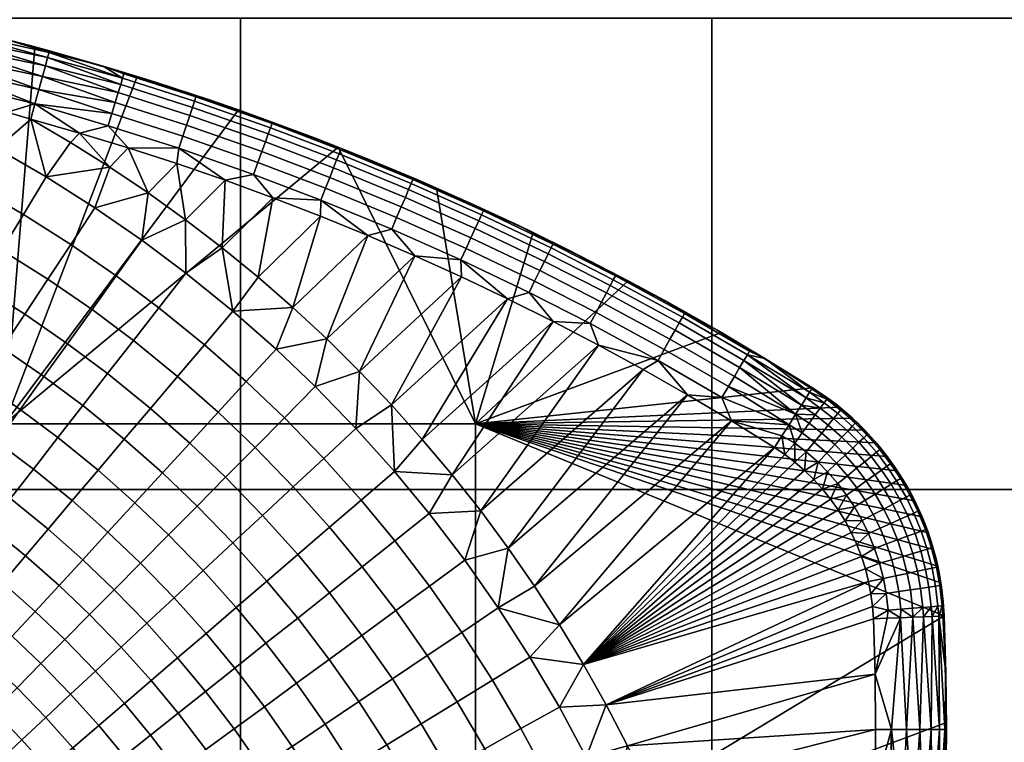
# Model space of a CAD drawing. Header units: millimetres. Extents: x -400 to 400, y -400 to 400.
# Tile 206 of 210: x 31 to 72, y 328 to 359. Entities that reach past the tile are written whole.
import ezdxf

# ---------------------------------------------------------------- set-up
doc = ezdxf.new("R2010")
doc.units = ezdxf.units.MM
doc.header["$MEASUREMENT"] = 0
doc.layers.add('Predefinito', color=7, linetype='Continuous')

msp = doc.modelspace()

# ---------------------------------------------------------------- meshes
at = {"layer": 'Predefinito'}
mesh = msp.add_polyface(dxfattribs=at)
corners = [(99.75, 319.2, 488), (119.7, 319.2, 488), (119.7, 299.25, 488), (99.75, 299.25, 488), (99.75, 339.15, 488), (119.7, 339.15, 488), (99.75, 359.1, 488), (119.7, 359.1, 488), (79.8, 319.2, 488), (79.8, 299.25, 488), (79.8, 339.15, 488), (79.8, 359.1, 488), (79.8, 379.05, 488), (99.75, 379.05, 488), (59.85, 319.2, 488), (59.85, 299.25, 488), (59.85, 339.15, 488), (59.85, 359.1, 488), (39.9, 319.2, 488), (39.9, 299.25, 488), (39.9, 339.15, 488), (39.9, 359.1, 488), (19.95, 319.2, 488), (19.95, 299.25, 488), (19.95, 339.15, 488), (19.95, 359.1, 488), (0, 319.2, 488), (0, 299.25, 488), (0, 339.15, 488), (0, 359.1, 488), (99.75, 319.2, 500), (99.75, 299.25, 500), (119.7, 299.25, 500), (119.7, 319.2, 500), (99.75, 339.15, 500), (119.7, 339.15, 500), (79.8, 319.2, 500), (79.8, 299.25, 500), (79.8, 339.15, 500), (79.8, 359.1, 500), (99.75, 359.1, 500), (59.85, 319.2, 500), (59.85, 299.25, 500), (59.85, 339.15, 500), (59.85, 359.1, 500), (39.9, 319.2, 500), (39.9, 299.25, 500), (39.9, 339.15, 500), (39.9, 359.1, 500), (19.95, 299.25, 500), (19.95, 279.3, 500), (39.9, 279.3, 500), (19.95, 319.2, 500), (19.95, 339.15, 500), (19.95, 359.1, 500), (0, 299.25, 500), (0, 279.3, 500), (0, 319.2, 500), (0, 339.15, 500), (0, 359.1, 500), (119.7, 359.1, 500), (99.75, 379.05, 500)]
mesh.append_faces([[corners[k] for k in face] for face in [(0, 1, 2, 3), (4, 5, 1, 0), (6, 7, 5, 4), (8, 0, 3, 9), (10, 4, 0, 8), (11, 6, 4, 10), (12, 13, 6, 11), (14, 8, 9, 15), (16, 10, 8, 14), (17, 11, 10, 16), (18, 14, 15, 19), (20, 16, 14, 18), (21, 17, 16, 20), (22, 18, 19, 23), (24, 20, 18, 22), (25, 21, 20, 24), (26, 22, 23, 27), (28, 24, 22, 26), (29, 25, 24, 28), (30, 31, 32, 33), (34, 30, 33, 35), (36, 37, 31, 30), (38, 36, 30, 34), (39, 38, 34, 40), (41, 42, 37, 36), (43, 41, 36, 38), (44, 43, 38, 39), (45, 46, 42, 41), (47, 45, 41, 43), (48, 47, 43, 44), (49, 50, 51, 46), (52, 49, 46, 45), (53, 52, 45, 47), (54, 53, 47, 48), (55, 56, 50, 49), (57, 55, 49, 52), (58, 57, 52, 53), (59, 58, 53, 54), (60, 61, 40, 40)]])
mesh = msp.add_polyface(dxfattribs=at)
corners = [(37.24, 343.938, 475.614), (38.377, 345.279, 475.825), (40.147, 343.716, 475.825), (38.959, 342.422, 475.614), (36.09, 342.581, 475.315), (37.755, 341.111, 475.315), (34.981, 341.272, 474.944), (36.595, 339.848, 474.944), (36.45, 346.844, 475.825), (37.594, 348.314, 475.958), (39.581, 346.7, 475.958), (35.371, 345.457, 475.614), (34.278, 344.053, 475.315), (33.225, 342.699, 474.944), (32.171, 341.345, 474.488), (33.871, 339.963, 474.488), (34.645, 348.194, 475.825), (35.732, 349.706, 475.958), (33.619, 346.767, 475.614), (32.581, 345.322, 475.315), (31.58, 343.93, 474.944), (30.578, 342.536, 474.488), (29.593, 341.166, 473.954), (31.134, 340.013, 473.954), (32.716, 349.524, 475.825), (33.743, 351.078, 475.958), (31.747, 348.057, 475.614), (30.767, 346.573, 475.315), (29.821, 345.142, 474.944), (28.875, 343.71, 474.488), (27.945, 342.302, 473.954), (29.8, 349.288, 475.614), (30.71, 350.792, 475.825), (28.88, 347.766, 475.315), (27.992, 346.298, 474.944), (27.105, 344.83, 474.488), (26.231, 343.385, 473.954), (27.844, 350.42, 475.614), (28.693, 351.958, 475.825), (26.983, 348.862, 475.315), (26.154, 347.361, 474.944), (39.129, 349.375, 476), (37.577, 350.566, 476), (35.989, 351.709, 476), (37.577, 350.566, 476), (39.247, 352.241, 476), (39.129, 349.375, 476), (44.038, 353.648, 488), (39.814, 355.223, 488), (29.909, 341.928, 488), (35.533, 356.639, 488), (31.202, 357.893, 488), (26.827, 358.983, 488)]
mesh.append_faces([[corners[k] for k in face] for face in [(0, 1, 2, 3), (4, 0, 3, 5), (6, 4, 5, 7), (8, 9, 10, 1), (11, 8, 1, 0), (12, 11, 0, 4), (13, 12, 4, 6), (14, 13, 6, 15), (16, 17, 9, 8), (18, 16, 8, 11), (19, 18, 11, 12), (20, 19, 12, 13), (21, 20, 13, 14), (22, 21, 14, 23), (24, 25, 17, 16), (26, 24, 16, 18), (27, 26, 18, 19), (28, 27, 19, 20), (29, 28, 20, 21), (30, 29, 21, 22), (31, 32, 24, 26), (33, 31, 26, 27), (34, 33, 27, 28), (35, 34, 28, 29), (36, 35, 29, 30), (37, 38, 32, 31), (39, 37, 31, 33), (40, 39, 33, 34), (41, 9, 42, 42), (42, 17, 43, 43), (9, 41, 10, 10), (17, 42, 9, 9), (25, 43, 17, 17), (44, 45, 46, 46), (47, 48, 49, 49), (48, 50, 49, 49), (50, 51, 49, 49), (51, 52, 49, 49)]])
mesh = msp.add_polyface(dxfattribs=at)
corners = [(30.71, 350.792, 475.825), (31.673, 352.386, 475.958), (33.743, 351.078, 475.958), (32.716, 349.524, 475.825), (28.693, 351.958, 475.825), (29.594, 353.589, 475.958), (26.388, 353.166, 475.825), (27.216, 354.834, 475.958), (34.366, 352.801, 476), (32.71, 353.843, 476), (31.022, 354.833, 476), (30.026, 355.12, 475.999), (29.031, 355.398, 475.997), (28.036, 355.665, 475.994), (31.022, 354.833, 476), (33.092, 354.243, 476), (32.71, 353.843, 476), (26.827, 358.983, 488), (31.202, 357.893, 488), (29.806, 358.26, 478.997), (34.089, 357.077, 479), (31.817, 357.725, 479), (27.785, 358.759, 478.99), (33.092, 354.243, 476), (31.022, 354.833, 476), (31.199, 355.476, 476.075), (31.817, 357.725, 479), (34.089, 357.077, 479), (31.797, 357.653, 478.332), (31.367, 356.088, 476.297), (34.454, 355.064, 476.241), (34.298, 354.553, 476.07), (31.022, 354.833, 476), (30.026, 355.12, 475.999), (31.199, 355.476, 476.075), (29.031, 355.398, 475.997), (27.203, 356.493, 476.063), (28.036, 355.665, 475.994), (27.785, 358.759, 478.99), (29.806, 358.26, 478.997), (27.719, 358.716, 478.406), (31.817, 357.725, 479), (31.797, 357.653, 478.332), (31.739, 357.439, 477.698), (27.682, 358.549, 477.84), (31.644, 357.094, 477.13), (27.621, 358.281, 477.327), (31.518, 356.636, 476.655), (27.54, 357.928, 476.881), (31.367, 356.088, 476.297), (27.438, 357.491, 476.508), (27.323, 357.001, 476.232)]
mesh.append_faces([[corners[k] for k in face] for face in [(0, 1, 2, 3), (4, 5, 1, 0), (6, 7, 5, 4), (8, 1, 9, 9), (9, 1, 10, 10), (10, 5, 11, 11), (11, 5, 12, 12), (12, 7, 13, 13), (5, 10, 1, 1), (7, 12, 5, 5), (14, 15, 16, 16), (17, 18, 19, 19), (20, 21, 18, 18), (21, 19, 18, 18), (19, 22, 17, 17), (23, 24, 25, 25), (26, 27, 28, 28), (25, 29, 30, 30), (30, 31, 25, 25), (31, 23, 25, 25), (32, 33, 34, 34), (33, 35, 36, 36), (35, 37, 36, 36), (38, 39, 40, 40), (39, 41, 42, 42), (42, 43, 44, 44), (43, 45, 46, 46), (45, 47, 48, 48), (47, 49, 50, 50), (49, 34, 51, 51), (36, 51, 34, 34), (51, 50, 49, 49), (50, 48, 47, 47), (48, 46, 45, 45), (46, 44, 43, 43), (44, 40, 39, 39), (34, 33, 36, 36), (39, 42, 44, 44)]])
mesh = msp.add_polyface(dxfattribs=at)
corners = [(35.989, 351.709, 476), (33.743, 351.078, 475.958), (34.366, 352.801, 476), (31.673, 352.386, 475.958), (32.71, 353.843, 476), (33.092, 354.243, 476), (34.366, 352.801, 476), (35.154, 353.614, 476), (35.989, 351.709, 476), (37.206, 352.947, 476), (37.577, 350.566, 476), (39.247, 352.241, 476), (31.202, 357.893, 488), (35.533, 356.639, 488), (34.089, 357.077, 479), (39.814, 355.223, 488), (38.591, 355.646, 479), (36.347, 356.383, 479), (37.456, 354.105, 476.241), (40.636, 352.992, 476.241), (40.452, 352.49, 476.07), (37.286, 353.598, 476.07), (34.454, 355.064, 476.241), (34.298, 354.553, 476.07), (34.599, 355.539, 476.511), (37.613, 354.576, 476.511), (34.726, 355.957, 476.868), (37.752, 354.991, 476.868), (34.83, 356.298, 477.294), (37.865, 355.329, 477.294), (34.911, 356.565, 477.794), (37.953, 355.594, 477.794), (34.966, 356.743, 478.369), (38.012, 355.77, 478.369), (39.247, 352.241, 476), (37.206, 352.947, 476), (35.154, 353.614, 476), (33.092, 354.243, 476), (34.089, 357.077, 479), (36.347, 356.383, 479), (38.591, 355.646, 479), (31.367, 356.088, 476.297), (31.518, 356.636, 476.655), (31.644, 357.094, 477.13), (31.739, 357.439, 477.698), (31.797, 357.653, 478.332), (41.239, 354.64, 478.369)]
mesh.append_faces([[corners[k] for k in face] for face in [(0, 1, 2, 2), (3, 2, 1, 1), (4, 5, 6, 6), (6, 7, 8, 8), (8, 9, 10, 10), (11, 10, 9, 9), (9, 8, 7, 7), (7, 6, 5, 5), (12, 13, 14, 14), (13, 15, 16, 16), (16, 17, 13, 13), (17, 14, 13, 13), (18, 19, 20, 21), (22, 18, 21, 23), (24, 25, 18, 22), (26, 27, 25, 24), (28, 29, 27, 26), (30, 31, 29, 28), (32, 33, 31, 30), (34, 35, 21, 21), (35, 36, 21, 21), (36, 37, 23, 23), (38, 39, 32, 32), (39, 40, 33, 33), (41, 42, 24, 24), (42, 43, 26, 26), (43, 44, 28, 28), (44, 45, 30, 30), (21, 20, 34, 34), (46, 33, 40, 40), (23, 21, 36, 36), (24, 22, 41, 41), (26, 24, 42, 42), (28, 26, 43, 43), (30, 28, 44, 44), (33, 32, 39, 39), (32, 30, 38, 38), (45, 38, 30, 30)]])
mesh = msp.add_polyface(dxfattribs=at)
corners = [(40.644, 348.136, 476), (39.581, 346.7, 475.958), (39.129, 349.375, 476), (39.129, 349.375, 476), (41.276, 351.498, 476), (40.644, 348.136, 476), (43.292, 350.716, 476), (42.119, 346.851, 476), (47.28, 349.042, 476), (43.553, 345.521, 476), (45.294, 349.898, 476), (39.247, 352.241, 476), (39.814, 355.223, 488), (44.038, 353.648, 488), (43.034, 354.039, 479), (45.231, 353.17, 479), (40.821, 354.864, 479), (38.591, 355.646, 479), (29.909, 341.928, 488), (49.849, 341.928, 488), (44.038, 353.648, 488), (43.495, 351.903, 476.241), (46.512, 350.66, 476.241), (46.302, 350.168, 476.07), (43.298, 351.406, 476.07), (43.678, 352.365, 476.511), (46.708, 351.116, 476.511), (43.838, 352.771, 476.868), (46.88, 351.518, 476.868), (43.97, 353.102, 477.294), (47.02, 351.846, 477.294), (44.072, 353.362, 477.794), (47.13, 352.102, 477.794), (40.636, 352.992, 476.241), (40.452, 352.49, 476.07), (40.807, 353.458, 476.511), (40.957, 353.868, 476.868), (41.079, 354.203, 477.294), (41.176, 354.465, 477.794), (41.239, 354.64, 478.369), (44.141, 353.535, 478.369), (37.613, 354.576, 476.511), (37.456, 354.105, 476.241), (37.752, 354.991, 476.868), (37.865, 355.329, 477.294), (37.953, 355.594, 477.794), (38.012, 355.77, 478.369), (45.294, 349.898, 476), (43.292, 350.716, 476), (41.276, 351.498, 476), (39.247, 352.241, 476), (38.591, 355.646, 479), (40.821, 354.864, 479), (43.034, 354.039, 479), (45.231, 353.17, 479), (47.203, 352.273, 478.369)]
mesh.append_faces([[corners[k] for k in face] for face in [(0, 1, 2, 2), (3, 4, 5, 5), (5, 6, 7, 7), (8, 9, 10, 10), (10, 7, 6, 6), (6, 5, 4, 4), (4, 3, 11, 11), (12, 13, 14, 14), (15, 14, 13, 13), (14, 16, 12, 12), (16, 17, 12, 12), (18, 19, 20, 20), (21, 22, 23, 24), (25, 26, 22, 21), (27, 28, 26, 25), (29, 30, 28, 27), (31, 32, 30, 29), (33, 21, 24, 34), (35, 25, 21, 33), (36, 27, 25, 35), (37, 29, 27, 36), (38, 31, 29, 37), (39, 40, 31, 38), (41, 35, 33, 42), (43, 36, 35, 41), (44, 37, 36, 43), (45, 38, 37, 44), (46, 39, 38, 45), (47, 48, 24, 24), (48, 49, 24, 24), (49, 50, 34, 34), (51, 52, 39, 39), (52, 53, 39, 39), (53, 54, 40, 40), (24, 23, 47, 47), (55, 40, 54, 54), (34, 24, 49, 49), (40, 39, 53, 53)]])
mesh = msp.add_polyface(dxfattribs=at)
corners = [(49.269, 333.097, 475.825), (50.816, 334.136, 475.958), (52.154, 332.054, 475.958), (50.567, 331.079, 475.825), (47.811, 332.118, 475.614), (49.07, 330.159, 475.614), (47.896, 335.055, 475.825), (49.399, 336.156, 475.958), (46.478, 334.018, 475.614), (46.431, 336.974, 475.825), (47.888, 338.134, 475.958), (54.421, 331.738, 476), (53.41, 333.413, 476), (52.346, 335.055, 476), (51.233, 336.664, 476), (50.069, 338.237, 476), (48.858, 339.773, 476), (46.418, 339.911, 475.958), (47.599, 341.271, 476), (44.946, 344.146, 476), (49.251, 348.149, 476), (46.295, 342.729, 476), (51.204, 347.221, 476), (47.599, 341.271, 476), (53.14, 346.257, 476), (48.858, 339.773, 476), (55.056, 345.257, 476), (50.069, 338.237, 476), (56.952, 344.224, 476), (51.233, 336.664, 476), (58.827, 343.156, 476), (52.346, 335.055, 476), (60.68, 342.055, 476), (53.41, 333.413, 476), (47.28, 349.042, 476), (60.257, 345.795, 488), (56.316, 347.985, 488), (49.849, 341.928, 488), (52.295, 350.026, 488), (48.201, 351.914, 488), (44.038, 353.648, 488), (52.352, 347.969, 476.241), (54.954, 346.643, 476.241), (54.706, 346.17, 476.07), (52.115, 347.49, 476.07), (52.572, 348.415, 476.511), (55.185, 347.083, 476.511), (55.056, 345.257, 476), (53.14, 346.257, 476), (51.204, 347.221, 476), (57.578, 344.61, 476.07)]
mesh.append_faces([[corners[k] for k in face] for face in [(0, 1, 2, 3), (4, 0, 3, 5), (6, 7, 1, 0), (8, 6, 0, 4), (9, 10, 7, 6), (11, 2, 12, 12), (12, 1, 13, 13), (13, 1, 14, 14), (14, 7, 15, 15), (15, 10, 16, 16), (16, 17, 18, 18), (1, 12, 2, 2), (7, 14, 1, 1), (10, 15, 7, 7), (17, 16, 10, 10), (19, 20, 21, 21), (21, 22, 23, 23), (23, 24, 25, 25), (25, 26, 27, 27), (27, 28, 29, 29), (29, 30, 31, 31), (31, 32, 33, 33), (30, 29, 28, 28), (28, 27, 26, 26), (26, 25, 24, 24), (24, 23, 22, 22), (22, 21, 20, 20), (20, 19, 34, 34), (35, 36, 37, 37), (36, 38, 37, 37), (38, 39, 37, 37), (39, 40, 37, 37), (41, 42, 43, 44), (45, 46, 42, 41), (47, 48, 43, 43), (48, 49, 44, 44), (43, 50, 47, 47), (44, 43, 48, 48)]])
mesh = msp.add_polyface(dxfattribs=at)
corners = [(44.038, 353.648, 488), (48.201, 351.914, 488), (45.231, 353.17, 479), (52.295, 350.026, 488), (49.571, 351.303, 479), (56.316, 347.985, 488), (53.834, 349.267, 479), (55.935, 348.187, 479), (51.712, 350.306, 479), (47.41, 352.258, 479), (52.765, 348.806, 476.868), (55.389, 347.47, 476.868), (55.185, 347.083, 476.511), (52.572, 348.415, 476.511), (52.923, 349.126, 477.294), (55.554, 347.785, 477.294), (53.047, 349.376, 477.794), (55.684, 348.032, 477.794), (53.129, 349.543, 478.369), (55.771, 348.197, 478.369), (49.452, 349.354, 476.241), (52.352, 347.969, 476.241), (52.115, 347.49, 476.07), (49.228, 348.868, 476.07), (49.659, 349.805, 476.511), (49.842, 350.202, 476.868), (49.991, 350.525, 477.294), (50.108, 350.779, 477.794), (50.186, 350.948, 478.369), (46.512, 350.66, 476.241), (46.302, 350.168, 476.07), (46.708, 351.116, 476.511), (46.88, 351.518, 476.868), (47.02, 351.846, 477.294), (47.13, 352.102, 477.794), (47.203, 352.273, 478.369), (44.141, 353.535, 478.369), (44.072, 353.362, 477.794), (51.204, 347.221, 476), (49.251, 348.149, 476), (47.28, 349.042, 476), (45.294, 349.898, 476), (45.231, 353.17, 479), (47.41, 352.258, 479), (49.571, 351.303, 479), (51.712, 350.306, 479), (53.834, 349.267, 479), (55.935, 348.187, 479)]
mesh.append_faces([[corners[k] for k in face] for face in [(0, 1, 2, 2), (1, 3, 4, 4), (3, 5, 6, 6), (7, 6, 5, 5), (6, 8, 3, 3), (8, 4, 3, 3), (4, 9, 1, 1), (9, 2, 1, 1), (10, 11, 12, 13), (14, 15, 11, 10), (16, 17, 15, 14), (18, 19, 17, 16), (20, 21, 22, 23), (24, 13, 21, 20), (25, 10, 13, 24), (26, 14, 10, 25), (27, 16, 14, 26), (28, 18, 16, 27), (29, 20, 23, 30), (31, 24, 20, 29), (32, 25, 24, 31), (33, 26, 25, 32), (34, 27, 26, 33), (35, 28, 27, 34), (36, 35, 34, 37), (38, 39, 23, 23), (39, 40, 23, 23), (40, 41, 30, 30), (42, 43, 35, 35), (43, 44, 35, 35), (44, 45, 28, 28), (45, 46, 18, 18), (46, 47, 19, 19), (19, 18, 46, 46), (23, 22, 38, 38), (18, 28, 45, 45), (30, 23, 40, 40), (28, 35, 44, 44)]])
mesh = msp.add_polyface(dxfattribs=at)
corners = [(45.042, 332.967, 475.315), (46.478, 334.018, 475.614), (47.811, 332.118, 475.614), (46.334, 331.125, 475.315), (43.658, 331.954, 474.944), (44.91, 330.169, 474.944), (45.057, 335.879, 475.614), (46.431, 336.974, 475.825), (47.896, 335.055, 475.825), (43.664, 334.771, 475.315), (42.323, 333.703, 474.944), (40.98, 332.634, 474.488), (42.274, 330.94, 474.488), (45.006, 338.696, 475.825), (46.418, 339.911, 475.958), (47.888, 338.134, 475.958), (43.673, 337.551, 475.614), (42.324, 336.391, 475.315), (41.024, 335.272, 474.944), (39.722, 334.154, 474.488), (38.443, 333.053, 473.954), (39.66, 331.582, 473.954), (43.423, 340.464, 475.825), (44.786, 341.734, 475.958), (42.138, 339.266, 475.614), (40.836, 338.053, 475.315), (39.581, 336.884, 474.944), (38.326, 335.714, 474.488), (41.759, 342.179, 475.825), (43.07, 343.503, 475.958), (40.523, 340.93, 475.614), (39.271, 339.666, 475.315), (38.065, 338.447, 474.944), (40.147, 343.716, 475.825), (41.407, 345.088, 475.958), (38.959, 342.422, 475.614), (37.755, 341.111, 475.315), (38.377, 345.279, 475.825), (39.581, 346.7, 475.958), (47.599, 341.271, 476), (46.295, 342.729, 476), (44.946, 344.146, 476), (43.553, 345.521, 476), (42.119, 346.851, 476), (40.644, 348.136, 476), (42.119, 346.851, 476), (45.294, 349.898, 476), (43.553, 345.521, 476), (47.28, 349.042, 476), (44.946, 344.146, 476), (49.849, 341.928, 488), (29.909, 341.928, 488), (29.909, 321.835, 488), (49.849, 321.835, 488)]
mesh.append_faces([[corners[k] for k in face] for face in [(0, 1, 2, 3), (4, 0, 3, 5), (6, 7, 8, 1), (9, 6, 1, 0), (10, 9, 0, 4), (11, 10, 4, 12), (13, 14, 15, 7), (16, 13, 7, 6), (17, 16, 6, 9), (18, 17, 9, 10), (19, 18, 10, 11), (20, 19, 11, 21), (22, 23, 14, 13), (24, 22, 13, 16), (25, 24, 16, 17), (26, 25, 17, 18), (27, 26, 18, 19), (28, 29, 23, 22), (30, 28, 22, 24), (31, 30, 24, 25), (32, 31, 25, 26), (33, 34, 29, 28), (35, 33, 28, 30), (36, 35, 30, 31), (37, 38, 34, 33), (39, 14, 40, 40), (40, 23, 41, 41), (41, 29, 42, 42), (42, 34, 43, 43), (43, 38, 44, 44), (23, 40, 14, 14), (29, 41, 23, 23), (34, 42, 29, 29), (38, 43, 34, 34), (45, 46, 47, 47), (47, 48, 49, 49), (50, 51, 52, 53)]])
mesh = msp.add_polyface(dxfattribs=at)
corners = [(56.316, 347.985, 488), (60.257, 345.795, 488), (58.014, 347.065, 479), (64.113, 343.458, 488), (64.113, 343.458, 483.5), (64.113, 343.458, 479), (62.104, 344.7, 479), (60.07, 345.903, 479), (55.935, 348.187, 479), (64.113, 343.458, 488), (60.257, 345.795, 488), (49.849, 341.928, 488), (57.84, 345.076, 476.241), (60.554, 343.505, 476.241), (60.28, 343.046, 476.07), (57.578, 344.61, 476.07), (58.083, 345.509, 476.511), (60.809, 343.931, 476.511), (58.297, 345.89, 476.868), (61.032, 344.307, 476.868), (58.471, 346.201, 477.294), (61.215, 344.613, 477.294), (58.608, 346.445, 477.794), (61.358, 344.853, 477.794), (58.699, 346.607, 478.369), (61.454, 345.012, 478.369), (54.954, 346.643, 476.241), (54.706, 346.17, 476.07), (55.185, 347.083, 476.511), (55.389, 347.47, 476.868), (55.554, 347.785, 477.294), (55.684, 348.032, 477.794), (55.771, 348.197, 478.369), (58.827, 343.156, 476), (56.952, 344.224, 476), (55.056, 345.257, 476), (55.935, 348.187, 479), (58.014, 347.065, 479), (60.07, 345.903, 479), (62.104, 344.7, 479), (64.113, 343.458, 479), (64.082, 343.409, 478.415), (63.991, 343.265, 477.852), (63.843, 343.03, 477.333), (63.643, 342.715, 476.879), (63.401, 342.331, 476.506)]
mesh.append_faces([[corners[k] for k in face] for face in [(0, 1, 2, 2), (1, 3, 4, 4), (4, 5, 6, 6), (6, 7, 4, 4), (7, 2, 1, 1), (2, 8, 0, 0), (1, 4, 7, 7), (9, 10, 11, 11), (12, 13, 14, 15), (16, 17, 13, 12), (18, 19, 17, 16), (20, 21, 19, 18), (22, 23, 21, 20), (24, 25, 23, 22), (26, 12, 15, 27), (28, 16, 12, 26), (29, 18, 16, 28), (30, 20, 18, 29), (31, 22, 20, 30), (32, 24, 22, 31), (33, 34, 15, 15), (34, 35, 15, 15), (36, 37, 32, 32), (37, 38, 24, 24), (38, 39, 25, 25), (39, 40, 41, 41), (41, 42, 39, 39), (42, 43, 23, 23), (43, 44, 21, 21), (44, 45, 19, 19), (15, 14, 33, 33), (17, 19, 45, 45), (19, 21, 44, 44), (21, 23, 43, 43), (25, 24, 38, 38), (23, 25, 39, 39), (24, 32, 37, 37), (39, 42, 23, 23)]])
mesh = msp.add_polyface(dxfattribs=at)
corners = [(62.51, 340.922, 476), (53.41, 333.413, 476), (60.68, 342.055, 476), (52.346, 335.055, 476), (58.827, 343.156, 476), (69.24, 336.61, 488), (69.018, 337.307, 488), (49.849, 341.928, 488), (68.752, 337.992, 488), (68.444, 338.663, 488), (68.094, 339.314, 488), (67.705, 339.943, 488), (67.278, 340.545, 488), (66.817, 341.118, 488), (66.325, 341.659, 488), (65.805, 342.165, 488), (65.26, 342.634, 488), (64.113, 343.458, 488), (63.684, 341.548, 476.241), (64.188, 341.156, 476.241), (63.848, 340.744, 476.07), (63.37, 341.115, 476.07), (63.976, 341.95, 476.511), (64.505, 341.539, 476.511), (64.169, 339.573, 476), (63.779, 339.952, 476), (64.349, 340.3, 476.07), (63.371, 340.304, 476), (62.947, 340.628, 476), (62.51, 340.922, 476), (62.823, 341.417, 476.058), (63.123, 341.892, 476.228), (63.401, 342.331, 476.506), (63.643, 342.715, 476.879), (64.233, 342.303, 476.868), (63.843, 343.03, 477.333), (64.442, 342.591, 477.294), (62.51, 340.922, 476), (60.68, 342.055, 476), (62.823, 341.417, 476.058), (58.827, 343.156, 476), (60.28, 343.046, 476.07), (63.401, 342.331, 476.506), (63.123, 341.892, 476.228), (60.554, 343.505, 476.241), (60.809, 343.931, 476.511)]
mesh.append_faces([[corners[k] for k in face] for face in [(0, 1, 2, 2), (2, 3, 4, 4), (5, 6, 7, 7), (6, 8, 7, 7), (8, 9, 7, 7), (9, 10, 7, 7), (10, 11, 7, 7), (11, 12, 7, 7), (12, 13, 7, 7), (13, 14, 7, 7), (14, 15, 7, 7), (15, 16, 7, 7), (16, 17, 7, 7), (18, 19, 20, 21), (22, 23, 19, 18), (24, 25, 26, 26), (25, 27, 20, 20), (27, 28, 21, 21), (28, 29, 30, 30), (30, 31, 21, 21), (31, 32, 18, 18), (32, 33, 34, 34), (33, 35, 36, 36), (20, 26, 25, 25), (21, 20, 27, 27), (18, 21, 31, 31), (22, 18, 32, 32), (34, 22, 32, 32), (36, 34, 33, 33), (21, 28, 30, 30), (37, 38, 39, 39), (38, 40, 41, 41), (42, 43, 44, 44), (43, 39, 38, 38), (41, 44, 43, 43), (44, 45, 42, 42), (38, 41, 43, 43)]])
mesh = msp.add_polyface(dxfattribs=at)
corners = [(64.113, 343.458, 479), (64.113, 343.458, 483.5), (64.621, 343.118, 479), (64.113, 343.458, 488), (65.26, 342.634, 488), (65.805, 342.165, 488), (66.325, 341.659, 488), (66.031, 341.952, 479), (66.817, 341.118, 488), (66.46, 341.517, 479), (66.866, 341.061, 479), (65.581, 342.365, 479), (65.111, 342.754, 479), (65.606, 341.622, 477.294), (66.079, 341.145, 477.294), (65.819, 340.901, 476.868), (65.361, 341.363, 476.868), (65.799, 341.824, 477.794), (66.283, 341.336, 477.794), (65.927, 341.959, 478.369), (66.419, 341.463, 478.369), (64.505, 341.539, 476.511), (65.06, 341.047, 476.511), (64.717, 340.687, 476.241), (64.188, 341.156, 476.241), (64.783, 341.876, 476.868), (65.011, 342.15, 477.294), (65.189, 342.366, 477.794), (65.307, 342.509, 478.369), (64.233, 342.303, 476.868), (63.976, 341.95, 476.511), (64.442, 342.591, 477.294), (64.606, 342.817, 477.794), (64.716, 342.968, 478.369), (64.113, 343.458, 479), (64.621, 343.118, 479), (64.082, 343.409, 478.415), (65.111, 342.754, 479), (65.581, 342.365, 479), (66.031, 341.952, 479), (66.46, 341.517, 479), (66.866, 341.061, 479), (63.843, 343.03, 477.333), (63.991, 343.265, 477.852), (66.962, 340.84, 478.369)]
mesh.append_faces([[corners[k] for k in face] for face in [(0, 1, 2, 2), (1, 3, 4, 4), (4, 5, 1, 1), (5, 6, 7, 7), (6, 8, 9, 9), (10, 9, 8, 8), (9, 7, 6, 6), (7, 11, 5, 5), (11, 12, 1, 1), (12, 2, 1, 1), (1, 5, 11, 11), (13, 14, 15, 16), (17, 18, 14, 13), (19, 20, 18, 17), (21, 22, 23, 24), (25, 16, 22, 21), (26, 13, 16, 25), (27, 17, 13, 26), (28, 19, 17, 27), (29, 25, 21, 30), (31, 26, 25, 29), (32, 27, 26, 31), (33, 28, 27, 32), (34, 35, 36, 36), (35, 37, 33, 33), (37, 38, 28, 28), (38, 39, 19, 19), (39, 40, 20, 20), (40, 41, 20, 20), (42, 43, 32, 32), (43, 36, 33, 33), (44, 20, 41, 41), (20, 19, 39, 39), (19, 28, 38, 38), (32, 31, 42, 42), (28, 33, 37, 37), (33, 32, 43, 43), (36, 35, 33, 33)]])
mesh = msp.add_polyface(dxfattribs=at)
corners = [(37.242, 332.021, 473.372), (38.443, 333.053, 473.954), (39.66, 331.582, 473.954), (38.421, 330.596, 473.372), (37.091, 334.564, 473.954), (38.326, 335.714, 474.488), (39.722, 334.154, 474.488), (35.932, 333.484, 473.372), (34.85, 332.475, 472.755), (36.12, 331.057, 472.755), (36.857, 337.228, 474.488), (38.065, 338.447, 474.944), (39.581, 336.884, 474.944), (35.67, 336.028, 473.954), (34.556, 334.903, 473.372), (33.515, 333.852, 472.755), (32.466, 332.792, 472.057), (33.759, 331.459, 472.057), (31.457, 331.773, 471.309), (32.71, 330.481, 471.309), (36.595, 339.848, 474.944), (37.755, 341.111, 475.315), (39.271, 339.666, 475.315), (35.434, 338.584, 474.488), (34.293, 337.341, 473.954), (33.222, 336.175, 473.372), (32.221, 335.085, 472.755), (31.212, 333.987, 472.057), (30.242, 332.931, 471.309), (29.267, 331.868, 470.475), (30.442, 330.748, 470.475), (33.871, 339.963, 474.488), (34.981, 341.272, 474.944), (32.78, 338.676, 473.954), (31.756, 337.468, 473.372), (30.8, 336.339, 472.755), (29.836, 335.202, 472.057), (28.908, 334.108, 471.309), (27.976, 333.007, 470.475), (27.08, 331.951, 469.592), (28.33, 330.848, 469.592), (31.134, 340.013, 473.954), (32.171, 341.345, 474.488), (30.162, 338.763, 473.372), (29.253, 337.595, 472.755), (28.338, 336.418, 472.057), (27.457, 335.287, 471.309), (26.571, 334.148, 470.475), (28.668, 339.88, 473.372), (29.593, 341.166, 473.954), (27.805, 338.679, 472.755), (26.935, 337.468, 472.057), (27.072, 340.98, 473.372), (27.945, 342.302, 473.954), (26.257, 339.746, 472.755)]
mesh.append_faces([[corners[k] for k in face] for face in [(0, 1, 2, 3), (4, 5, 6, 1), (7, 4, 1, 0), (8, 7, 0, 9), (10, 11, 12, 5), (13, 10, 5, 4), (14, 13, 4, 7), (15, 14, 7, 8), (16, 15, 8, 17), (18, 16, 17, 19), (20, 21, 22, 11), (23, 20, 11, 10), (24, 23, 10, 13), (25, 24, 13, 14), (26, 25, 14, 15), (27, 26, 15, 16), (28, 27, 16, 18), (29, 28, 18, 30), (31, 32, 20, 23), (33, 31, 23, 24), (34, 33, 24, 25), (35, 34, 25, 26), (36, 35, 26, 27), (37, 36, 27, 28), (38, 37, 28, 29), (39, 38, 29, 40), (41, 42, 31, 33), (43, 41, 33, 34), (44, 43, 34, 35), (45, 44, 35, 36), (46, 45, 36, 37), (47, 46, 37, 38), (48, 49, 41, 43), (50, 48, 43, 44), (51, 50, 44, 45), (52, 53, 49, 48), (54, 52, 48, 50)]])
mesh = msp.add_polyface(dxfattribs=at)
corners = [(53.41, 333.413, 476), (62.51, 340.922, 476), (54.421, 331.738, 476), (66.489, 335.258, 476), (55.381, 330.033, 476), (66.694, 333.674, 476), (66.658, 334.2, 476), (66.59, 334.729, 476), (66.355, 335.786, 476), (66.189, 336.308, 476), (65.99, 336.823, 476), (65.758, 337.325, 476), (65.496, 337.814, 476), (65.204, 338.286, 476), (64.884, 338.737, 476), (64.538, 339.167, 476), (64.169, 339.573, 476), (63.779, 339.952, 476), (63.371, 340.304, 476), (62.947, 340.628, 476), (66.765, 331.333, 476), (69.692, 333.794, 488), (69.552, 335.2, 488), (49.849, 341.928, 488), (69.418, 335.907, 488), (69.24, 336.61, 488), (49.849, 321.835, 488), (66.344, 338.689, 476.241), (66.69, 338.088, 476.241), (66.218, 337.837, 476.07), (65.89, 338.407, 476.07), (65.989, 339.221, 476.241), (65.554, 338.911, 476.07), (66.394, 339.509, 476.511), (66.766, 338.952, 476.511), (66.189, 336.308, 476), (65.99, 336.823, 476), (66.747, 336.656, 476.07), (65.758, 337.325, 476), (66.49, 337.283, 476.07), (65.496, 337.814, 476), (65.204, 338.286, 476), (64.884, 338.737, 476), (66.955, 336.026, 476.07), (65.185, 339.396, 476.07)]
mesh.append_faces([[corners[k] for k in face] for face in [(0, 1, 2, 2), (2, 3, 4, 4), (5, 4, 6, 6), (6, 4, 7, 7), (7, 4, 3, 3), (3, 2, 8, 8), (8, 2, 9, 9), (9, 2, 10, 10), (10, 2, 11, 11), (11, 2, 12, 12), (12, 2, 13, 13), (13, 2, 14, 14), (14, 2, 15, 15), (15, 2, 16, 16), (16, 2, 17, 17), (17, 2, 18, 18), (18, 2, 19, 19), (19, 2, 1, 1), (20, 4, 5, 5), (21, 22, 23, 23), (22, 24, 23, 23), (24, 25, 23, 23), (23, 26, 21, 21), (27, 28, 29, 30), (31, 27, 30, 32), (33, 34, 27, 31), (35, 36, 37, 37), (36, 38, 39, 39), (38, 40, 29, 29), (40, 41, 30, 30), (41, 42, 32, 32), (37, 43, 35, 35), (39, 37, 36, 36), (29, 39, 38, 38), (30, 29, 40, 40), (32, 30, 41, 41), (44, 32, 42, 42)]])
mesh = msp.add_polyface(dxfattribs=at)
corners = [(66.817, 341.118, 488), (67.278, 340.545, 488), (66.866, 341.061, 479), (67.705, 339.943, 488), (67.606, 340.089, 479), (68.094, 339.314, 488), (67.938, 339.577, 479), (68.243, 339.048, 479), (67.248, 340.584, 479), (67.834, 339.616, 478.369), (68.24, 338.912, 478.369), (68.076, 338.824, 477.794), (67.676, 339.518, 477.794), (66.75, 339.763, 476.868), (67.137, 339.182, 476.868), (66.766, 338.952, 476.511), (66.394, 339.509, 476.511), (67.04, 339.97, 477.294), (67.439, 339.371, 477.294), (67.267, 340.132, 477.794), (67.419, 340.24, 478.369), (65.6, 339.733, 476.241), (65.989, 339.221, 476.241), (65.554, 338.911, 476.07), (65.185, 339.396, 476.07), (65.985, 340.046, 476.511), (66.324, 340.322, 476.868), (66.601, 340.546, 477.294), (66.818, 340.723, 477.794), (66.962, 340.84, 478.369), (65.137, 340.264, 476.241), (64.746, 339.899, 476.07), (65.5, 340.603, 476.511), (65.819, 340.901, 476.868), (66.079, 341.145, 477.294), (66.283, 341.336, 477.794), (66.419, 341.463, 478.369), (64.717, 340.687, 476.241), (64.349, 340.3, 476.07), (65.06, 341.047, 476.511), (65.361, 341.363, 476.868), (64.188, 341.156, 476.241), (63.848, 340.744, 476.07), (64.884, 338.737, 476), (64.538, 339.167, 476), (64.169, 339.573, 476), (66.866, 341.061, 479), (67.248, 340.584, 479), (67.606, 340.089, 479), (67.938, 339.577, 479), (68.243, 339.048, 479)]
mesh.append_faces([[corners[k] for k in face] for face in [(0, 1, 2, 2), (1, 3, 4, 4), (3, 5, 6, 6), (7, 6, 5, 5), (6, 4, 3, 3), (4, 8, 1, 1), (8, 2, 1, 1), (9, 10, 11, 12), (13, 14, 15, 16), (17, 18, 14, 13), (19, 12, 18, 17), (20, 9, 12, 19), (21, 22, 23, 24), (25, 16, 22, 21), (26, 13, 16, 25), (27, 17, 13, 26), (28, 19, 17, 27), (29, 20, 19, 28), (30, 21, 24, 31), (32, 25, 21, 30), (33, 26, 25, 32), (34, 27, 26, 33), (35, 28, 27, 34), (36, 29, 28, 35), (37, 30, 31, 38), (39, 32, 30, 37), (40, 33, 32, 39), (41, 37, 38, 42), (43, 44, 24, 24), (44, 45, 31, 31), (46, 47, 29, 29), (47, 48, 20, 20), (48, 49, 9, 9), (49, 50, 9, 9), (9, 20, 48, 48), (20, 29, 47, 47), (31, 24, 44, 44), (38, 31, 45, 45)]])
mesh = msp.add_polyface(dxfattribs=at)
corners = [(68.09, 328.99, 476.297), (67.456, 328.99, 476.075), (67.842, 333.72, 476.228), (66.765, 331.333, 476), (66.694, 333.674, 476), (67.279, 333.698, 476.058), (68.36, 333.741, 476.506), (67.766, 334.824, 476.241), (67.85, 334.082, 476.241), (67.317, 334.042, 476.07), (67.238, 334.745, 476.07), (68.258, 334.898, 476.511), (68.345, 334.12, 476.511), (67.644, 335.488, 476.241), (67.122, 335.374, 476.07), (68.129, 335.594, 476.511), (67.468, 336.176, 476.241), (66.955, 336.026, 476.07), (67.945, 336.316, 476.511), (67.248, 336.841, 476.241), (66.747, 336.656, 476.07), (67.714, 337.013, 476.511), (68.124, 337.165, 476.868), (68.364, 336.438, 476.868), (66.977, 337.503, 476.241), (66.49, 337.283, 476.07), (67.429, 337.708, 476.511), (67.828, 337.888, 476.868), (66.69, 338.088, 476.241), (66.218, 337.837, 476.07), (67.128, 338.321, 476.511), (67.514, 338.526, 476.868), (67.829, 338.693, 477.294), (68.152, 338.034, 477.294), (68.076, 338.824, 477.794), (68.407, 338.149, 477.794), (66.766, 338.952, 476.511), (66.344, 338.689, 476.241), (67.137, 339.182, 476.868), (67.439, 339.371, 477.294), (67.676, 339.518, 477.794), (66.694, 333.674, 476), (66.658, 334.2, 476), (66.59, 334.729, 476), (66.489, 335.258, 476), (66.355, 335.786, 476), (66.189, 336.308, 476), (68.36, 333.741, 476.506), (67.842, 333.72, 476.228), (67.279, 333.698, 476.058)]
mesh.append_faces([[corners[k] for k in face] for face in [(0, 1, 2, 2), (3, 4, 5, 5), (5, 2, 3, 3), (2, 6, 0, 0), (2, 1, 3, 3), (7, 8, 9, 10), (11, 12, 8, 7), (13, 7, 10, 14), (15, 11, 7, 13), (16, 13, 14, 17), (18, 15, 13, 16), (19, 16, 17, 20), (21, 18, 16, 19), (22, 23, 18, 21), (24, 19, 20, 25), (26, 21, 19, 24), (27, 22, 21, 26), (28, 24, 25, 29), (30, 26, 24, 28), (31, 27, 26, 30), (32, 33, 27, 31), (34, 35, 33, 32), (36, 30, 28, 37), (38, 31, 30, 36), (39, 32, 31, 38), (40, 34, 32, 39), (41, 42, 9, 9), (42, 43, 10, 10), (43, 44, 14, 14), (44, 45, 14, 14), (45, 46, 17, 17), (47, 48, 8, 8), (48, 49, 9, 9), (49, 41, 9, 9), (9, 8, 48, 48), (10, 9, 42, 42), (14, 10, 43, 43), (17, 14, 45, 45)]])
mesh = msp.add_polyface(dxfattribs=at)
corners = [(68.094, 339.314, 488), (68.444, 338.663, 488), (68.243, 339.048, 479), (68.752, 337.992, 488), (68.521, 338.504, 479), (69.018, 337.307, 488), (68.993, 337.377, 479), (69.24, 336.61, 488), (69.185, 336.798, 479), (69.418, 335.907, 488), (69.347, 336.209, 479), (69.479, 335.613, 479), (68.771, 337.947, 479), (68.556, 335.687, 476.868), (68.69, 334.962, 476.868), (68.258, 334.898, 476.511), (68.129, 335.594, 476.511), (68.904, 335.763, 477.294), (69.042, 335.015, 477.294), (69.177, 335.823, 477.794), (69.318, 335.057, 477.794), (69.359, 335.863, 478.369), (69.502, 335.084, 478.369), (68.364, 336.438, 476.868), (67.945, 336.316, 476.511), (68.706, 336.539, 477.294), (68.974, 336.617, 477.794), (69.153, 336.67, 478.369), (68.458, 337.288, 477.294), (68.124, 337.165, 476.868), (68.72, 337.385, 477.794), (68.895, 337.45, 478.369), (68.152, 338.034, 477.294), (67.828, 337.888, 476.868), (68.407, 338.149, 477.794), (68.577, 338.226, 478.369), (68.24, 338.912, 478.369), (68.076, 338.824, 477.794), (68.243, 339.048, 479), (68.521, 338.504, 479), (68.771, 337.947, 479), (68.993, 337.377, 479), (69.185, 336.798, 479), (69.347, 336.209, 479), (69.479, 335.613, 479), (67.834, 339.616, 478.369)]
mesh.append_faces([[corners[k] for k in face] for face in [(0, 1, 2, 2), (1, 3, 4, 4), (3, 5, 6, 6), (5, 7, 8, 8), (7, 9, 10, 10), (11, 10, 9, 9), (10, 8, 7, 7), (8, 6, 5, 5), (6, 12, 3, 3), (12, 4, 3, 3), (4, 2, 1, 1), (13, 14, 15, 16), (17, 18, 14, 13), (19, 20, 18, 17), (21, 22, 20, 19), (23, 13, 16, 24), (25, 17, 13, 23), (26, 19, 17, 25), (27, 21, 19, 26), (28, 25, 23, 29), (30, 26, 25, 28), (31, 27, 26, 30), (32, 28, 29, 33), (34, 30, 28, 32), (35, 31, 30, 34), (36, 35, 34, 37), (38, 39, 36, 36), (39, 40, 35, 35), (40, 41, 31, 31), (41, 42, 31, 31), (42, 43, 27, 27), (43, 44, 21, 21), (22, 21, 44, 44), (21, 27, 43, 43), (27, 31, 42, 42), (31, 35, 40, 40), (35, 36, 39, 39), (36, 45, 38, 38)]])
mesh = msp.add_polyface(dxfattribs=at)
corners = [(69.788, 328.99, 479), (69.764, 331.393, 479), (69.692, 333.794, 483.5), (69.692, 333.794, 479), (69.692, 333.794, 488), (69.788, 329.287, 488), (69.692, 333.794, 488), (69.692, 333.794, 483.5), (69.552, 335.2, 488), (69.692, 333.794, 479), (69.652, 334.404, 479), (69.418, 335.907, 488), (69.581, 335.011, 479), (69.479, 335.613, 479), (69.713, 328.99, 478.332), (69.491, 328.99, 477.698), (69.464, 333.785, 477.852), (69.134, 328.99, 477.13), (69.187, 333.774, 477.333), (68.659, 328.99, 476.655), (68.814, 333.759, 476.879), (68.09, 328.99, 476.297), (68.36, 333.741, 476.506), (69.692, 333.794, 479), (69.764, 331.393, 479), (69.634, 333.792, 478.415), (68.69, 334.962, 476.868), (68.781, 334.153, 476.868), (68.345, 334.12, 476.511), (68.258, 334.898, 476.511), (69.042, 335.015, 477.294), (69.136, 334.179, 477.294), (69.318, 335.057, 477.794), (69.415, 334.201, 477.794), (69.502, 335.084, 478.369), (69.6, 334.215, 478.369), (69.479, 335.613, 479), (69.581, 335.011, 479), (69.652, 334.404, 479), (69.692, 333.794, 479), (69.634, 333.792, 478.415), (69.464, 333.785, 477.852), (69.187, 333.774, 477.333), (68.814, 333.759, 476.879), (68.36, 333.741, 476.506), (67.85, 334.082, 476.241)]
mesh.append_faces([[corners[k] for k in face] for face in [(0, 1, 2, 2), (1, 3, 2, 2), (2, 4, 5, 5), (5, 0, 2, 2), (6, 7, 8, 8), (7, 9, 10, 10), (11, 8, 7, 7), (10, 12, 7, 7), (12, 13, 7, 7), (11, 7, 13, 13), (14, 15, 16, 16), (15, 17, 18, 18), (17, 19, 20, 20), (19, 21, 22, 22), (23, 24, 25, 25), (22, 20, 19, 19), (20, 18, 17, 17), (18, 16, 15, 15), (16, 25, 24, 24), (24, 14, 16, 16), (26, 27, 28, 29), (30, 31, 27, 26), (32, 33, 31, 30), (34, 35, 33, 32), (36, 37, 34, 34), (37, 38, 34, 34), (38, 39, 35, 35), (39, 40, 35, 35), (40, 41, 35, 35), (41, 42, 33, 33), (42, 43, 31, 31), (43, 44, 27, 27), (45, 28, 44, 44), (28, 27, 44, 44), (27, 31, 43, 43), (31, 33, 42, 42), (35, 34, 38, 38), (33, 35, 41, 41)]])
mesh = msp.add_polyface(dxfattribs=at)
corners = [(53.951, 324.742, 475.825), (55.645, 325.519, 475.958), (56.596, 323.332, 475.958), (54.874, 322.622, 475.825), (52.354, 324.01, 475.614), (53.25, 321.952, 475.614), (50.737, 323.268, 475.315), (51.604, 321.274, 475.315), (52.877, 326.963, 475.825), (54.536, 327.809, 475.958), (51.311, 326.164, 475.614), (49.726, 325.356, 475.315), (48.198, 324.577, 474.944), (49.178, 322.553, 474.944), (46.669, 323.797, 474.488), (47.618, 321.838, 474.488), (45.166, 323.031, 473.954), (46.084, 321.134, 473.954), (51.775, 329.023, 475.825), (53.399, 329.934, 475.958), (50.242, 328.163, 475.614), (48.69, 327.293, 475.315), (47.194, 326.455, 474.944), (45.697, 325.616, 474.488), (44.225, 324.79, 473.954), (50.567, 331.079, 475.825), (52.154, 332.054, 475.958), (49.07, 330.159, 475.614), (47.554, 329.227, 475.315), (46.093, 328.329, 474.944), (44.631, 327.43, 474.488), (46.334, 331.125, 475.315), (47.811, 332.118, 475.614), (44.91, 330.169, 474.944), (58.675, 322.939, 476), (57.935, 324.75, 476), (57.138, 326.537, 476), (56.287, 328.299, 476), (55.381, 330.033, 476), (54.421, 331.738, 476), (57.556, 320.853, 475.958), (55.381, 330.033, 476), (66.765, 331.333, 476), (56.287, 328.299, 476), (66.788, 328.99, 476), (57.138, 326.537, 476), (66.762, 326.501, 476), (57.935, 324.75, 476), (69.471, 320.276, 488), (69.714, 324.778, 488), (49.849, 321.835, 488), (69.788, 329.287, 488), (69.692, 333.794, 488)]
mesh.append_faces([[corners[k] for k in face] for face in [(0, 1, 2, 3), (4, 0, 3, 5), (6, 4, 5, 7), (8, 9, 1, 0), (10, 8, 0, 4), (11, 10, 4, 6), (12, 11, 6, 13), (14, 12, 13, 15), (16, 14, 15, 17), (18, 19, 9, 8), (20, 18, 8, 10), (21, 20, 10, 11), (22, 21, 11, 12), (23, 22, 12, 14), (24, 23, 14, 16), (25, 26, 19, 18), (27, 25, 18, 20), (28, 27, 20, 21), (29, 28, 21, 22), (30, 29, 22, 23), (31, 32, 27, 28), (33, 31, 28, 29), (34, 2, 35, 35), (35, 1, 36, 36), (36, 1, 37, 37), (37, 9, 38, 38), (38, 19, 39, 39), (2, 34, 40, 40), (1, 35, 2, 2), (9, 37, 1, 1), (19, 38, 9, 9), (26, 39, 19, 19), (41, 42, 43, 43), (43, 44, 45, 45), (45, 46, 47, 47), (48, 49, 50, 50), (49, 51, 50, 50), (51, 52, 50, 50)]])
mesh = msp.add_polyface(dxfattribs=at)
corners = [(43.755, 322.311, 473.372), (45.166, 323.031, 473.954), (46.084, 321.134, 473.954), (44.644, 320.474, 473.372), (42.437, 321.639, 472.755), (43.3, 319.857, 472.755), (42.843, 324.016, 473.372), (44.225, 324.79, 473.954), (41.553, 323.293, 472.755), (40.252, 322.564, 472.057), (41.109, 320.962, 472.057), (39.001, 321.862, 471.309), (39.831, 320.311, 471.309), (43.193, 326.547, 473.954), (44.631, 327.43, 474.488), (45.697, 325.616, 474.488), (41.844, 325.718, 473.372), (40.584, 324.943, 472.755), (39.313, 324.162, 472.057), (38.091, 323.411, 471.309), (36.862, 322.656, 470.475), (37.743, 321.157, 470.475), (35.682, 321.931, 469.592), (36.534, 320.48, 469.592), (34.534, 321.225, 468.648), (35.358, 319.82, 468.648), (43.486, 329.212, 474.488), (44.91, 330.169, 474.944), (46.093, 328.329, 474.944), (42.085, 328.271, 473.954), (40.77, 327.388, 473.372), (39.542, 326.563, 472.755), (38.304, 325.731, 472.057), (37.114, 324.932, 471.309), (35.916, 324.127, 470.475), (34.767, 323.355, 469.592), (42.274, 330.94, 474.488), (43.658, 331.954, 474.944), (40.912, 329.943, 473.954), (39.634, 329.008, 473.372), (38.44, 328.134, 472.755), (37.237, 327.254, 472.057), (36.079, 326.407, 471.309), (34.915, 325.555, 470.475), (39.66, 331.582, 473.954), (40.98, 332.634, 474.488), (38.421, 330.596, 473.372), (37.264, 329.674, 472.755), (36.098, 328.745, 472.057), (34.976, 327.852, 471.309), (33.847, 326.953, 470.475), (36.12, 331.057, 472.755), (37.242, 332.021, 473.372), (34.989, 330.084, 472.057), (33.902, 329.149, 471.309)]
mesh.append_faces([[corners[k] for k in face] for face in [(0, 1, 2, 3), (4, 0, 3, 5), (6, 7, 1, 0), (8, 6, 0, 4), (9, 8, 4, 10), (11, 9, 10, 12), (13, 14, 15, 7), (16, 13, 7, 6), (17, 16, 6, 8), (18, 17, 8, 9), (19, 18, 9, 11), (20, 19, 11, 21), (22, 20, 21, 23), (24, 22, 23, 25), (26, 27, 28, 14), (29, 26, 14, 13), (30, 29, 13, 16), (31, 30, 16, 17), (32, 31, 17, 18), (33, 32, 18, 19), (34, 33, 19, 20), (35, 34, 20, 22), (36, 37, 27, 26), (38, 36, 26, 29), (39, 38, 29, 30), (40, 39, 30, 31), (41, 40, 31, 32), (42, 41, 32, 33), (43, 42, 33, 34), (44, 45, 36, 38), (46, 44, 38, 39), (47, 46, 39, 40), (48, 47, 40, 41), (49, 48, 41, 42), (50, 49, 42, 43), (51, 52, 46, 47), (53, 51, 47, 48), (54, 53, 48, 49)]])
mesh = msp.add_polyface(dxfattribs=at)
corners = [(33.647, 322.603, 468.648), (34.767, 323.355, 469.592), (35.682, 321.931, 469.592), (34.534, 321.225, 468.648), (32.622, 321.914, 467.703), (33.481, 320.578, 467.703), (31.603, 321.23, 466.681), (32.436, 319.935, 466.681), (33.798, 324.737, 469.592), (34.915, 325.555, 470.475), (35.916, 324.127, 470.475), (32.71, 323.94, 468.648), (31.713, 323.211, 467.703), (30.723, 322.486, 466.681), (29.752, 321.776, 465.59), (30.605, 320.559, 465.59), (32.764, 326.09, 469.592), (33.847, 326.953, 470.475), (31.709, 325.25, 468.648), (30.743, 324.481, 467.703), (29.783, 323.717, 466.681), (28.842, 322.967, 465.59), (27.949, 322.256, 464.462), (28.831, 321.101, 464.462), (27.083, 321.566, 463.271), (27.937, 320.447, 463.271), (32.808, 328.209, 470.475), (33.902, 329.149, 471.309), (34.976, 327.852, 471.309), (31.758, 327.306, 469.592), (30.736, 326.427, 468.648), (29.799, 325.621, 467.703), (28.869, 324.821, 466.681), (27.957, 324.037, 465.59), (27.091, 323.293, 464.462), (33.759, 331.459, 472.057), (34.85, 332.475, 472.755), (36.12, 331.057, 472.755), (34.989, 330.084, 472.057), (32.71, 330.481, 471.309), (31.655, 329.498, 470.475), (30.641, 328.553, 469.592), (29.655, 327.634, 468.648), (28.751, 326.792, 467.703), (27.853, 325.955, 466.681), (26.974, 325.136, 465.59), (30.442, 330.748, 470.475), (31.457, 331.773, 471.309), (29.467, 329.763, 469.592), (28.519, 328.805, 468.648), (27.649, 327.927, 467.703), (26.786, 327.055, 466.681), (28.33, 330.848, 469.592), (29.267, 331.868, 470.475), (27.418, 329.855, 468.648), (26.582, 328.945, 467.703)]
mesh.append_faces([[corners[k] for k in face] for face in [(0, 1, 2, 3), (4, 0, 3, 5), (6, 4, 5, 7), (8, 9, 10, 1), (11, 8, 1, 0), (12, 11, 0, 4), (13, 12, 4, 6), (14, 13, 6, 15), (16, 17, 9, 8), (18, 16, 8, 11), (19, 18, 11, 12), (20, 19, 12, 13), (21, 20, 13, 14), (22, 21, 14, 23), (24, 22, 23, 25), (26, 27, 28, 17), (29, 26, 17, 16), (30, 29, 16, 18), (31, 30, 18, 19), (32, 31, 19, 20), (33, 32, 20, 21), (34, 33, 21, 22), (35, 36, 37, 38), (39, 35, 38, 27), (40, 39, 27, 26), (41, 40, 26, 29), (42, 41, 29, 30), (43, 42, 30, 31), (44, 43, 31, 32), (45, 44, 32, 33), (46, 47, 39, 40), (48, 46, 40, 41), (49, 48, 41, 42), (50, 49, 42, 43), (51, 50, 43, 44), (52, 53, 46, 48), (54, 52, 48, 49), (55, 54, 49, 50)]])
mesh = msp.add_polyface(dxfattribs=at)
corners = [(67.895, 324.922, 476.241), (67.698, 321.05, 476.241), (67.165, 321.086, 476.07), (67.361, 324.94, 476.07), (68.392, 324.904, 476.511), (68.194, 321.016, 476.511), (68.829, 324.889, 476.868), (68.63, 320.987, 476.868), (69.185, 324.877, 477.294), (68.986, 320.963, 477.294), (69.464, 324.867, 477.794), (69.264, 320.944, 477.794), (69.65, 324.861, 478.369), (69.45, 320.932, 478.369), (66.682, 324.014, 476), (66.762, 326.501, 476), (66.788, 328.99, 476), (67.456, 328.99, 476.075), (68.09, 328.99, 476.297), (68.659, 328.99, 476.655), (69.134, 328.99, 477.13), (69.491, 328.99, 477.698), (69.713, 328.99, 478.332), (69.788, 328.99, 479), (69.761, 326.438, 479), (69.68, 323.886, 479), (66.55, 321.529, 476), (59.359, 321.106, 476), (66.682, 324.014, 476), (58.675, 322.939, 476), (66.762, 326.501, 476), (57.138, 326.537, 476), (66.788, 328.99, 476), (57.935, 324.75, 476), (56.287, 328.299, 476), (66.765, 331.333, 476), (69.544, 321.338, 479), (69.68, 323.886, 479), (69.714, 324.778, 488), (69.761, 326.438, 479), (69.788, 328.99, 479), (69.788, 329.287, 488), (69.471, 320.276, 488), (69.788, 328.99, 479), (69.713, 328.99, 478.332), (69.764, 331.393, 479), (67.456, 328.99, 476.075), (66.788, 328.99, 476), (66.765, 331.333, 476)]
mesh.append_faces([[corners[k] for k in face] for face in [(0, 1, 2, 3), (4, 5, 1, 0), (6, 7, 5, 4), (8, 9, 7, 6), (10, 11, 9, 8), (12, 13, 11, 10), (14, 15, 3, 3), (15, 16, 17, 17), (17, 18, 0, 0), (18, 19, 4, 4), (19, 20, 6, 6), (20, 21, 8, 8), (21, 22, 10, 10), (22, 23, 24, 24), (24, 25, 12, 12), (3, 2, 14, 14), (0, 3, 17, 17), (4, 0, 18, 18), (6, 4, 19, 19), (8, 6, 20, 20), (10, 8, 21, 21), (13, 12, 25, 25), (12, 10, 24, 24), (3, 15, 17, 17), (10, 22, 24, 24), (26, 27, 28, 28), (28, 29, 30, 30), (30, 31, 32, 32), (33, 30, 29, 29), (29, 28, 27, 27), (32, 34, 35, 35), (36, 37, 38, 38), (37, 39, 38, 38), (39, 40, 41, 41), (41, 38, 39, 39), (38, 42, 36, 36), (43, 44, 45, 45), (46, 47, 48, 48)]])

doc.saveas('drawing.dxf')
